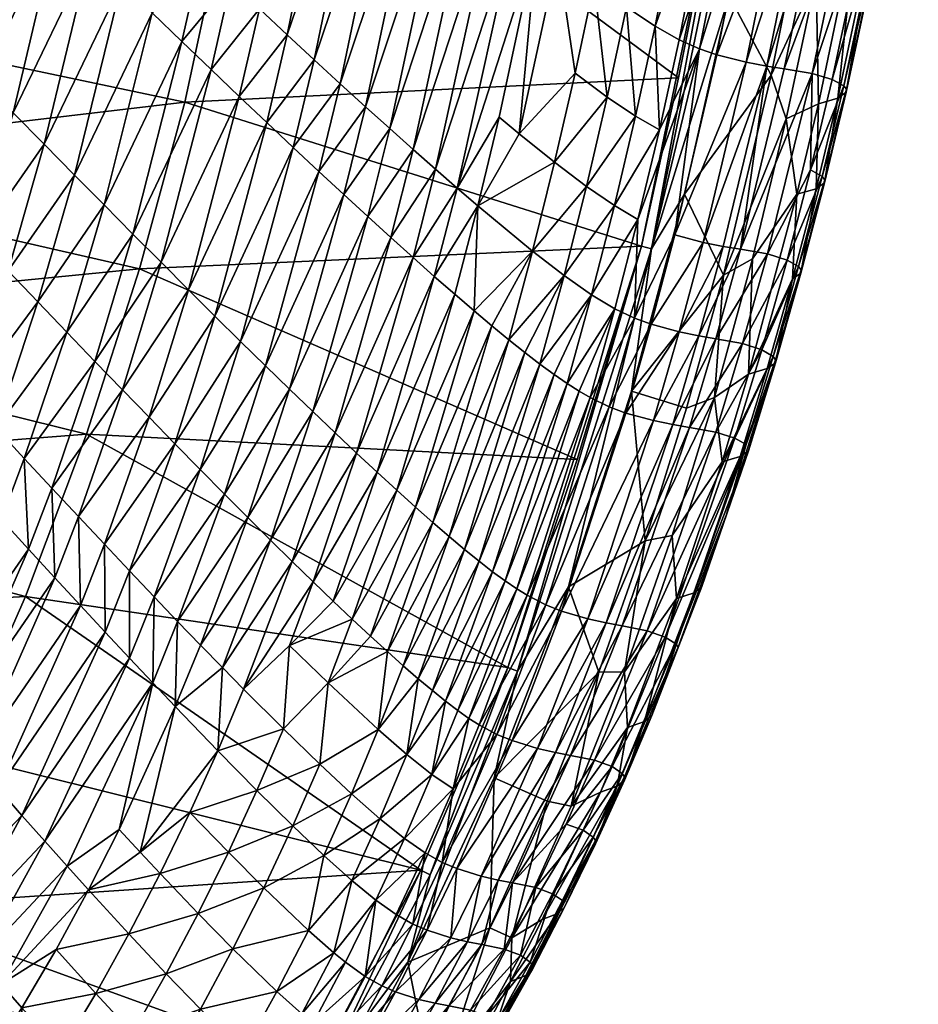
# Model space of a CAD drawing. Header units: millimetres. Extents: x -141 to 563, y -451 to 0.
# Tile 51 of 81: x 527 to 559, y -389 to -354. Entities that reach past the tile are written whole.
import ezdxf

# ---------------------------------------------------------------- set-up
doc = ezdxf.new("R2010")
doc.units = ezdxf.units.MM
doc.header["$MEASUREMENT"] = 0
doc.layers.add('Predefinito', color=7, linetype='Continuous', true_color=0x000000)

msp = doc.modelspace()

# ---------------------------------------------------------------- meshes
at = {"layer": 'Predefinito'}
mesh = msp.add_polyface(dxfattribs=at)
corners = [(551.712, -363.03, 58.272), (553.946, -357.461, 56.147), (553.414, -355.907, 58.272), (554.848, -348.755, 58.272), (555.011, -352.454, 56.147), (555.955, -347.419, 56.147), (557.614, -343.92, 44.004), (557.15, -350.24, 31.853), (558.322, -343.71, 31.853), (557.47, -349.921, 13.615), (557.377, -349.804, 7.535), (558.645, -343.39, 13.615), (553.83, -348.99, -36.658), (552.768, -348.738, -43.316), (554.948, -342.491, -36.658), (556.001, -356.29, 7.535), (555.584, -356.059, -3.519), (556.222, -349.371, -14.567), (555.209, -349.216, -25.61), (557.377, -342.852, -14.567), (556.451, -350.445, 44.004), (555.327, -331.714, 59.153), (552.894, -344.03, 59.141), (551.914, -353.093, 59.153), (557.462, -350.031, 19.695), (558.117, -343.051, -3.518), (556.952, -349.577, -3.519), (551.481, -355.189, -43.317), (554.573, -349.123, -31.132), (555.703, -342.618, -31.132), (553.252, -355.588, -31.132), (550.996, -361.857, -36.658), (552.522, -355.449, -36.658), (555.091, -356.927, 44.004), (555.778, -356.726, 31.853), (551.914, -353.093, 59.153), (550.324, -360.147, 59.153), (553.414, -355.907, 58.272), (553.875, -355.685, -25.609), (556.084, -356.518, 19.695), (556.092, -356.408, 13.615), (552.14, -348.534, -46.639), (551.405, -348.217, -49.94), (553.233, -342.052, -46.638), (558.55, -343.274, 7.535), (554.869, -355.847, -14.567), (554.848, -348.755, 58.272), (556.348, -342.705, -25.61), (553.871, -342.25, -43.316), (550.864, -354.978, -46.639), (558.637, -343.499, 19.695), (556.793, -342.359, 56.147), (555.772, -343.373, 58.272), (555.772, -343.373, 58.272), (553.255, -345.999, 59.153), (555.006, -359.949, 31.853), (555.309, -359.742, 19.695), (555.317, -359.632, 13.615), (555.227, -359.513, 7.535), (554.815, -359.281, -3.519)]
mesh.append_faces([[corners[k] for k in face] for face in [(0, 1, 2, 2), (3, 4, 5, 5), (6, 7, 8, 8), (9, 10, 11, 11), (12, 13, 14, 14), (15, 16, 10, 10), (17, 18, 19, 19), (20, 5, 4, 4), (21, 22, 23, 23), (7, 24, 8, 8), (15, 10, 9, 9), (17, 25, 26, 26), (12, 27, 13, 13), (28, 12, 29, 29), (30, 31, 32, 32), (19, 25, 17, 17), (20, 4, 33, 33), (33, 34, 20, 20), (35, 36, 37, 37), (30, 32, 28, 28), (17, 38, 18, 18), (7, 39, 24, 24), (40, 24, 39, 39), (41, 42, 43, 43), (10, 26, 44, 44), (34, 39, 7, 7), (20, 34, 7, 7), (16, 45, 26, 26), (16, 26, 10, 10), (17, 26, 45, 45), (45, 38, 17, 17), (32, 27, 12, 12), (28, 32, 12, 12), (40, 15, 9, 9), (6, 5, 20, 20), (20, 7, 6, 6), (46, 35, 37, 37), (2, 4, 3, 3), (38, 30, 18, 18), (18, 28, 47, 47), (18, 30, 28, 28), (13, 41, 48, 48), (13, 49, 41, 41), (2, 1, 4, 4), (33, 4, 1, 1), (11, 50, 9, 9), (9, 50, 24, 24), (9, 24, 40, 40), (6, 51, 5, 5), (3, 5, 52, 52), (53, 54, 46, 46), (54, 35, 46, 46), (34, 33, 55, 55), (55, 56, 34, 34), (34, 56, 39, 39), (57, 58, 40, 40), (40, 39, 57, 57), (58, 15, 40, 40), (58, 59, 15, 15), (59, 16, 15, 15), (59, 45, 16, 16)]])
mesh = msp.add_polyface(dxfattribs=at)
corners = [(545.094, -351.074, -64.198), (544.336, -350.459, -65.734), (546.264, -344.7, -64.196), (552.522, -355.449, -36.658), (549.98, -361.59, -43.317), (551.481, -355.189, -43.317), (550.531, -347.741, -53.204), (548.271, -353.496, -56.419), (549.499, -347.081, -56.418), (543.734, -357.406, -64.2), (542.24, -359.925, -65.737), (535.132, -344.913, 50.679), (550.119, -356.008, 59.053), (552.528, -343.971, 59.081), (542.718, -349.118, -68.714), (541.859, -348.392, -70.156), (542.97, -342.061, -70.154), (548.319, -346.251, -59.565), (545.819, -351.652, -62.635), (550.864, -354.978, -46.639), (548.673, -361.044, -49.941), (549.436, -357.856, -49.941), (549.158, -362.089, 59.141), (552.528, -343.971, 59.081), (548.799, -361.997, 59.081), (547.584, -356.687, -56.42), (545.709, -359.008, -59.569), (546.437, -355.836, -59.568), (547.113, -352.652, -59.567), (539.844, -357.812, -70.159), (538.981, -357.033, -71.567), (538.086, -356.217, -72.938), (537.159, -355.365, -74.27), (540.043, -346.831, -72.935), (552.14, -348.534, -46.639), (550.143, -354.655, -49.94), (551.405, -348.217, -49.94), (549.284, -354.168, -53.205), (551.914, -353.093, 59.153), (552.894, -344.03, 59.141), (546.843, -359.866, -56.421), (548.586, -357.365, -53.206), (544.443, -357.993, -62.637), (541.474, -359.258, -67.243), (540.675, -358.554, -68.717), (543.544, -349.807, -67.24), (547.834, -360.55, -53.206), (540.967, -347.63, -71.564), (538.212, -360.16, -71.568), (532.562, -356.866, 50.704), (550.324, -360.147, 59.153), (544.685, -343.453, -67.237), (548.799, -361.997, 59.081), (552.768, -348.738, -43.316), (539.086, -345.997, -74.267), (537.328, -359.34, -72.939), (542.974, -360.554, -64.201)]
mesh.append_faces([[corners[k] for k in face] for face in [(0, 1, 2, 2), (3, 4, 5, 5), (6, 7, 8, 8), (9, 10, 0, 0), (11, 12, 13, 13), (14, 15, 16, 16), (17, 18, 2, 2), (19, 20, 21, 21), (22, 23, 24, 24), (25, 26, 27, 27), (7, 28, 8, 8), (29, 30, 15, 15), (31, 32, 33, 33), (34, 35, 36, 36), (37, 7, 6, 6), (14, 29, 15, 15), (0, 10, 1, 1), (19, 35, 34, 34), (38, 39, 22, 22), (40, 26, 25, 25), (41, 40, 25, 25), (27, 42, 18, 18), (28, 18, 17, 17), (43, 44, 45, 45), (21, 46, 41, 41), (35, 37, 36, 36), (47, 31, 33, 33), (26, 42, 27, 27), (29, 48, 30, 30), (49, 12, 11, 11), (36, 37, 6, 6), (22, 50, 38, 38), (2, 1, 51, 51), (8, 28, 17, 17), (49, 52, 12, 12), (1, 45, 51, 51), (1, 43, 45, 45), (5, 19, 53, 53), (4, 19, 5, 5), (42, 9, 0, 0), (37, 41, 7, 7), (21, 41, 37, 37), (7, 25, 28, 28), (41, 25, 7, 7), (10, 43, 1, 1), (25, 27, 28, 28), (28, 27, 18, 18), (44, 29, 14, 14), (18, 0, 2, 2), (42, 0, 18, 18), (45, 14, 51, 51), (45, 44, 14, 14), (30, 31, 47, 47), (15, 30, 47, 47), (33, 32, 54, 54), (19, 21, 35, 35), (35, 21, 37, 37), (48, 55, 30, 30), (39, 23, 22, 22), (42, 56, 9, 9)]])
mesh = msp.add_polyface(dxfattribs=at)
corners = [(534.198, -352.602, -78.024), (533.152, -351.617, -79.189), (536.027, -343.293, -78.022), (539.086, -345.997, -74.267), (536.202, -354.477, -75.563), (538.097, -345.129, -75.561), (515.923, -353.37, 42.535), (532.562, -356.866, 50.704), (535.132, -344.913, 50.679), (519.359, -350.042, -88.067), (515.177, -359.8, -88.651), (518.107, -348.774, -88.65), (519.353, -361.453, -86.727), (518.199, -360.206, -87.426), (521.805, -352.527, -86.726), (533.488, -355.706, -78.025), (530.71, -361.563, -79.191), (532.455, -354.715, -79.19), (513.987, -358.499, -89.176), (512.783, -357.183, -89.64), (516.839, -347.491, -89.175), (530.308, -352.643, -81.378), (527.551, -358.368, -82.401), (529.194, -351.565, -82.4), (529.683, -360.527, -80.31), (526.448, -357.248, -83.372), (525.321, -356.102, -84.292), (528.055, -350.459, -83.371), (524.171, -354.932, -85.158), (522.999, -353.74, -85.97), (525.705, -348.175, -85.157), (515.555, -346.194, -89.639), (526.892, -349.329, -84.29), (520.592, -351.294, -87.425), (516.351, -361.086, -88.068), (535.214, -353.556, -76.815), (528.63, -359.462, -81.38), (537.328, -359.34, -72.939), (536.413, -358.483, -74.271), (538.086, -356.217, -72.938), (531.395, -353.694, -80.308), (535.468, -357.591, -75.564), (534.492, -356.665, -76.816), (537.159, -355.365, -74.27), (532.079, -350.601, -80.307), (525.094, -343.943, -85.968), (521.832, -358.213, -85.97), (514.381, -359.015, 42.559), (538.981, -357.033, -71.567), (537.077, -344.227, -76.813), (531.71, -362.567, -78.027), (530.978, -349.556, -81.378), (529.85, -348.483, -82.399), (524.099, -360.591, -84.293), (522.976, -359.414, -85.159), (528.698, -347.384, -83.37), (527.52, -346.26, -84.29)]
mesh.append_faces([[corners[k] for k in face] for face in [(0, 1, 2, 2), (3, 4, 5, 5), (6, 7, 8, 8), (9, 10, 11, 11), (12, 13, 14, 14), (15, 16, 17, 17), (18, 19, 20, 20), (21, 22, 23, 23), (16, 24, 17, 17), (25, 26, 27, 27), (28, 29, 30, 30), (20, 19, 31, 31), (27, 26, 32, 32), (14, 13, 33, 33), (34, 10, 9, 9), (4, 35, 5, 5), (36, 22, 21, 21), (37, 38, 39, 39), (40, 36, 21, 21), (0, 17, 1, 1), (41, 42, 4, 4), (39, 38, 43, 43), (4, 42, 35, 35), (15, 17, 0, 0), (40, 21, 44, 44), (22, 25, 23, 23), (23, 25, 27, 27), (26, 28, 32, 32), (13, 34, 33, 33), (32, 28, 30, 30), (29, 14, 45, 45), (46, 12, 14, 14), (10, 18, 11, 11), (33, 34, 9, 9), (11, 18, 20, 20), (47, 7, 6, 6), (48, 37, 39, 39), (43, 4, 3, 3), (43, 41, 4, 4), (35, 0, 49, 49), (35, 15, 0, 0), (1, 40, 44, 44), (24, 36, 40, 40), (38, 41, 43, 43), (17, 40, 1, 1), (17, 24, 40, 40), (42, 50, 15, 15), (42, 15, 35, 35), (44, 21, 51, 51), (21, 23, 51, 51), (23, 27, 52, 52), (51, 23, 52, 52), (53, 54, 26, 26), (25, 53, 26, 26), (52, 27, 55, 55), (27, 32, 55, 55), (26, 54, 28, 28), (54, 46, 28, 28), (32, 30, 56, 56), (28, 46, 29, 29), (46, 14, 29, 29)]])
mesh = msp.add_polyface(dxfattribs=at)
corners = [(552.528, -343.971, 59.081), (550.119, -356.008, 59.053), (548.799, -361.997, 59.081)]
mesh.append_faces([[corners[k] for k in face] for face in [(0, 1, 2, 2)]])
mesh = msp.add_polyface(dxfattribs=at)
corners = [(553.982, -362.487, -3.519), (554.815, -359.281, -3.519), (555.227, -359.513, 7.535), (550.996, -361.857, -36.658), (549.98, -361.59, -43.317), (552.522, -355.449, -36.658), (553.875, -355.685, -25.609), (554.869, -355.847, -14.567), (552.316, -362.102, -25.609), (553.414, -355.907, 58.272), (550.324, -360.147, 59.153), (551.712, -363.03, 58.272), (553.285, -362.27, -14.567), (548.673, -361.044, -49.941), (547.834, -360.55, -53.206), (549.436, -357.856, -49.941), (554.389, -362.721, 7.535), (555.006, -359.949, 31.853), (554.327, -360.148, 44.004), (554.171, -363.157, 31.853), (554.47, -362.951, 19.695), (552.747, -362.438, 56.147), (552.61, -366.546, 44.004), (553.252, -355.588, -31.132), (551.708, -362.001, -31.132), (555.309, -359.742, 19.695), (554.478, -362.84, 13.615), (555.317, -359.632, 13.615), (548.548, -364.551, -46.64), (550.864, -354.978, -46.639), (551.712, -363.03, 58.272), (553.946, -357.461, 56.147), (549.141, -364.769, -43.317), (551.442, -365.287, -25.609), (550.843, -365.185, -31.131), (549.915, -368.34, -31.131), (546.843, -359.866, -56.421), (548.586, -357.365, -53.206), (547.655, -367.711, -46.64), (546.97, -367.377, -49.942), (551.399, -367.381, 56.147), (547.853, -364.218, -49.942), (547.024, -363.719, -53.207), (550.402, -367.76, 58.272), (553.571, -366.031, 13.615), (553.564, -366.142, 19.695), (553.269, -366.349, 31.853), (549.158, -362.089, 59.141), (548.439, -367.155, 59.153), (550.324, -360.147, 59.153), (548.439, -367.155, 59.153), (550.504, -368.44, -25.609), (552.396, -365.457, -14.567), (553.483, -365.912, 7.535), (553.083, -365.676, -3.519), (555.091, -356.927, 44.004), (556.084, -356.518, 19.695), (550.142, -365.039, -36.657)]
mesh.append_faces([[corners[k] for k in face] for face in [(0, 1, 2, 2), (3, 4, 5, 5), (6, 7, 8, 8), (9, 10, 11, 11), (12, 8, 7, 7), (13, 14, 15, 15), (16, 0, 2, 2), (17, 18, 19, 19), (19, 20, 17, 17), (18, 21, 22, 22), (23, 8, 24, 24), (17, 20, 25, 25), (26, 16, 27, 27), (28, 13, 29, 29), (30, 21, 31, 31), (18, 31, 21, 21), (27, 25, 26, 26), (19, 18, 22, 22), (0, 12, 1, 1), (12, 7, 1, 1), (3, 32, 4, 4), (33, 8, 12, 12), (33, 34, 8, 8), (35, 34, 33, 33), (4, 28, 29, 29), (32, 28, 4, 4), (14, 36, 37, 37), (26, 25, 20, 20), (24, 3, 23, 23), (32, 38, 28, 28), (38, 39, 28, 28), (16, 2, 27, 27), (30, 40, 21, 21), (22, 21, 40, 40), (23, 6, 8, 8), (28, 41, 13, 13), (41, 42, 13, 13), (13, 42, 14, 14), (43, 40, 30, 30), (44, 20, 45, 45), (19, 45, 20, 20), (46, 45, 19, 19), (19, 22, 46, 46), (47, 48, 49, 49), (10, 50, 11, 11), (51, 33, 52, 52), (44, 53, 26, 26), (26, 20, 44, 44), (53, 16, 26, 26), (53, 54, 16, 16), (54, 0, 16, 16), (54, 52, 0, 0), (55, 31, 18, 18), (17, 55, 18, 18), (52, 12, 0, 0), (52, 33, 12, 12), (27, 56, 25, 25), (34, 57, 24, 24), (24, 8, 34, 34), (57, 32, 3, 3), (24, 57, 3, 3)]])
mesh = msp.add_polyface(dxfattribs=at)
corners = [(526.844, -369.549, -80.312), (525.843, -368.471, -81.382), (528.358, -365.047, -80.311), (522.976, -359.414, -85.159), (520.488, -362.681, -85.971), (521.832, -358.213, -85.97), (529.36, -366.09, -79.193), (525.199, -361.745, -83.373), (522.697, -365.071, -84.293), (524.099, -360.591, -84.293), (514.381, -359.015, 42.559), (530.941, -362.797, 50.717), (532.562, -356.866, 50.704), (523.769, -366.231, -83.374), (512.596, -364.612, 42.584), (534.542, -365.384, -74.273), (533.627, -364.479, -75.566), (536.413, -358.483, -74.271), (517.242, -371.328, -85.972), (516.172, -370.094, -86.728), (519.766, -364.837, -85.971), (521.603, -363.888, -85.159), (532.682, -363.54, -76.818), (531.71, -362.567, -78.027), (534.492, -356.665, -76.816), (535.468, -357.591, -75.564), (527.329, -363.975, -81.381), (524.818, -367.365, -82.403), (526.276, -362.873, -82.402), (536.283, -367.084, -71.57), (533.963, -370.812, -72.942), (535.427, -366.253, -72.941), (533.099, -369.937, -74.275), (532.206, -369.026, -75.568), (520.866, -366.046, -85.16), (531.285, -368.081, -76.82), (530.336, -367.102, -78.028), (530.71, -361.563, -79.191), (528.63, -359.462, -81.38), (529.683, -360.527, -80.31), (524.036, -369.531, -82.404), (521.944, -367.232, -84.294), (518.293, -372.54, -85.161), (519.353, -361.453, -86.727), (518.646, -363.606, -86.727), (529.062, -368.677, 50.731), (546.514, -369.586, 59.053), (527.821, -370.597, -79.194), (523.001, -368.394, -83.375), (533.488, -355.706, -78.025), (527.551, -358.368, -82.401), (526.448, -357.248, -83.372), (518.199, -360.206, -87.426), (517.508, -362.355, -87.426)]
mesh.append_faces([[corners[k] for k in face] for face in [(0, 1, 2, 2), (3, 4, 5, 5), (6, 0, 2, 2), (7, 8, 9, 9), (10, 11, 12, 12), (13, 8, 7, 7), (14, 11, 10, 10), (15, 16, 17, 17), (18, 19, 20, 20), (21, 4, 3, 3), (22, 23, 24, 24), (25, 22, 24, 24), (26, 27, 28, 28), (29, 30, 31, 31), (32, 33, 15, 15), (34, 18, 20, 20), (15, 33, 16, 16), (35, 36, 22, 22), (6, 2, 37, 37), (22, 36, 23, 23), (26, 28, 38, 38), (37, 2, 39, 39), (27, 13, 28, 28), (27, 40, 13, 13), (41, 42, 34, 34), (8, 21, 9, 9), (28, 13, 7, 7), (4, 43, 5, 5), (20, 19, 44, 44), (9, 21, 3, 3), (45, 46, 11, 11), (14, 45, 11, 11), (47, 0, 6, 6), (1, 27, 26, 26), (13, 48, 8, 8), (40, 48, 13, 13), (33, 35, 16, 16), (36, 47, 6, 6), (36, 6, 23, 23), (2, 26, 39, 39), (2, 1, 26, 26), (8, 41, 21, 21), (48, 41, 8, 8), (31, 32, 15, 15), (16, 35, 22, 22), (16, 22, 25, 25), (23, 37, 49, 49), (23, 6, 37, 37), (39, 26, 38, 38), (17, 16, 25, 25), (38, 28, 50, 50), (28, 7, 50, 50), (21, 34, 4, 4), (41, 34, 21, 21), (7, 9, 51, 51), (50, 7, 51, 51), (4, 20, 43, 43), (34, 20, 4, 4), (43, 44, 52, 52), (20, 44, 43, 43), (44, 53, 52, 52)]])
mesh = msp.add_polyface(dxfattribs=at)
corners = [(512.009, -378.394, -86.729), (508.51, -381.001, -87.429), (510.989, -377.144, -87.428), (508.179, -375.469, 42.639), (526.895, -374.456, 50.746), (510.538, -370.115, 42.611), (513.987, -358.499, -89.176), (510.567, -363.656, -89.64), (512.783, -357.183, -89.64), (507.508, -379.734, -88.07), (506.49, -378.45, -88.653), (509.954, -375.875, -88.069), (515.261, -375.551, -85.973), (514.225, -374.319, -86.729), (517.242, -371.328, -85.972), (509.402, -362.325, -90.044), (508.225, -360.983, -90.386), (511.564, -355.855, -90.044), (513.978, -367.569, -88.069), (512.856, -366.279, -88.652), (516.351, -361.086, -88.068), (518.646, -363.606, -86.727), (515.083, -368.841, -87.427), (517.508, -362.355, -87.426), (512.101, -371.795, -88.069), (508.903, -374.59, -88.653), (511.015, -370.508, -88.652), (513.995, -380.833, -85.162), (510.468, -383.478, -85.974), (513.011, -379.624, -85.974), (504.569, -369.309, -90.386), (509.914, -369.204, -89.176), (506.761, -371.974, -89.641), (508.799, -367.887, -89.64), (511.718, -364.975, -89.176), (515.177, -359.8, -88.651), (516.172, -370.094, -86.728), (509.497, -382.25, -86.73), (519.21, -380.251, -82.406), (515.906, -383.18, -83.378), (518.253, -379.114, -83.377), (517.276, -377.95, -84.296), (516.278, -376.762, -85.162), (514.96, -382.018, -84.297), (513.171, -373.066, -87.428), (507.839, -373.289, -89.177), (505.491, -380.623, 42.668), (524.408, -380.079, 50.761), (505.671, -370.647, -90.044), (529.062, -368.677, 50.731), (512.596, -364.612, 42.584), (518.293, -372.54, -85.161), (505.459, -377.151, -89.177), (518.199, -360.206, -87.426)]
mesh.append_faces([[corners[k] for k in face] for face in [(0, 1, 2, 2), (3, 4, 5, 5), (6, 7, 8, 8), (9, 10, 11, 11), (12, 13, 14, 14), (15, 16, 17, 17), (18, 19, 20, 20), (21, 22, 23, 23), (24, 25, 26, 26), (27, 28, 29, 29), (30, 16, 15, 15), (31, 32, 33, 33), (34, 7, 6, 6), (20, 19, 35, 35), (11, 25, 24, 24), (14, 13, 36, 36), (37, 1, 0, 0), (11, 10, 25, 25), (38, 39, 40, 40), (41, 27, 42, 42), (39, 43, 40, 40), (27, 29, 42, 42), (12, 0, 13, 13), (44, 11, 24, 24), (0, 2, 13, 13), (45, 32, 31, 31), (22, 18, 23, 23), (44, 24, 22, 22), (26, 45, 31, 31), (19, 34, 35, 35), (46, 47, 3, 3), (23, 18, 20, 20), (7, 15, 8, 8), (33, 48, 15, 15), (35, 34, 6, 6), (5, 49, 50, 50), (1, 9, 2, 2), (43, 27, 41, 41), (29, 37, 0, 0), (29, 0, 12, 12), (40, 43, 41, 41), (2, 9, 11, 11), (2, 11, 44, 44), (42, 29, 12, 12), (42, 12, 51, 51), (25, 45, 26, 26), (25, 52, 45, 45), (13, 44, 36, 36), (13, 2, 44, 44), (51, 12, 14, 14), (36, 22, 21, 21), (36, 44, 22, 22), (22, 24, 18, 18), (24, 26, 18, 18), (18, 26, 19, 19), (26, 31, 19, 19), (31, 33, 34, 34), (19, 31, 34, 34), (53, 23, 20, 20), (34, 33, 7, 7), (33, 15, 7, 7)]])
mesh = msp.add_polyface(dxfattribs=at)
corners = [(541.956, -372.318, -59.573), (541.375, -371.816, -61.118), (544.083, -365.319, -59.571), (542.974, -360.554, -64.201), (541.431, -363.066, -65.738), (542.24, -359.925, -65.737), (536.283, -367.084, -71.57), (535.427, -366.253, -72.941), (538.212, -360.16, -71.568), (547.853, -364.218, -49.942), (546.153, -366.878, -53.208), (547.024, -363.719, -53.207), (537.328, -359.34, -72.939), (534.542, -365.384, -74.273), (536.413, -358.483, -74.271), (545.188, -366.186, -56.422), (544.652, -365.774, -58.006), (546.046, -363.031, -56.421), (539.885, -361.689, -68.719), (537.107, -367.879, -70.163), (539.065, -360.943, -70.16), (542.848, -364.292, -62.639), (540.096, -370.673, -64.204), (542.156, -363.698, -64.202), (538.664, -369.353, -67.246), (537.901, -368.635, -68.721), (540.674, -362.396, -67.244), (544.393, -377.112, 59.141), (549.158, -362.089, 59.141), (548.799, -361.997, 59.081), (546.58, -367.151, -51.58), (543.951, -373.901, -53.209), (542.505, -372.78, -58.007), (544.926, -362.167, -59.57), (539.395, -370.032, -65.74), (530.941, -362.797, 50.717), (546.514, -369.586, 59.053), (548.799, -361.997, 59.081), (540.675, -358.554, -68.717), (548.548, -364.551, -46.64), (546.97, -367.377, -49.942), (543.481, -364.824, -61.116), (532.562, -356.866, 50.704), (546.199, -374.106, 59.153), (541.474, -359.258, -67.243), (543.504, -373.573, -54.824), (545.689, -366.555, -54.822), (534.798, -371.649, -71.571), (540.764, -371.276, -62.641), (539.844, -357.812, -70.159), (547.834, -360.55, -53.206), (545.709, -359.008, -59.569), (544.443, -357.993, -62.637), (546.843, -359.866, -56.421), (544.361, -374.179, -51.581), (543.022, -373.199, -56.424), (543.734, -357.406, -64.2)]
mesh.append_faces([[corners[k] for k in face] for face in [(0, 1, 2, 2), (3, 4, 5, 5), (6, 7, 8, 8), (9, 10, 11, 11), (12, 13, 14, 14), (15, 16, 17, 17), (18, 19, 20, 20), (21, 22, 23, 23), (24, 25, 26, 26), (27, 28, 29, 29), (30, 31, 10, 10), (15, 32, 16, 16), (21, 23, 3, 3), (17, 2, 33, 33), (4, 24, 26, 26), (22, 34, 23, 23), (35, 36, 37, 37), (18, 20, 38, 38), (11, 15, 17, 17), (39, 40, 9, 9), (30, 10, 9, 9), (33, 21, 3, 3), (2, 1, 41, 41), (2, 41, 33, 33), (35, 37, 42, 42), (27, 43, 28, 28), (44, 18, 38, 38), (4, 26, 5, 5), (10, 45, 46, 46), (10, 46, 11, 11), (19, 6, 20, 20), (19, 47, 6, 6), (48, 22, 21, 21), (20, 8, 49, 49), (20, 6, 8, 8), (11, 17, 50, 50), (51, 3, 52, 52), (17, 33, 53, 53), (50, 17, 53, 53), (53, 33, 51, 51), (33, 3, 51, 51), (5, 26, 44, 44), (38, 20, 49, 49), (40, 54, 30, 30), (40, 30, 9, 9), (46, 15, 11, 11), (46, 55, 15, 15), (34, 24, 4, 4), (25, 19, 18, 18), (7, 13, 12, 12), (16, 0, 2, 2), (16, 2, 17, 17), (23, 4, 3, 3), (23, 34, 4, 4), (26, 18, 44, 44), (26, 25, 18, 18), (8, 7, 12, 12), (1, 48, 41, 41), (41, 48, 21, 21), (41, 21, 33, 33), (3, 5, 56, 56)]])
mesh = msp.add_polyface(dxfattribs=at)
corners = [(544.736, -374.409, -49.943), (544.361, -374.179, -51.581), (546.97, -367.377, -49.942), (542.663, -378.789, -51.582), (540.326, -376.917, -59.574), (539.76, -376.412, -61.119), (541.956, -372.318, -59.573), (542.265, -378.509, -53.21), (541.831, -378.18, -54.825), (543.951, -373.901, -53.209), (537.832, -374.617, -65.741), (536.277, -376.197, -67.248), (537.119, -373.933, -67.247), (536.376, -373.21, -68.722), (533.896, -376.984, -70.166), (535.602, -372.449, -70.164), (548.799, -361.997, 59.081), (544.047, -376.978, 59.081), (544.393, -377.112, 59.141), (547.655, -367.711, -46.64), (543.025, -379.02, -49.944), (541.362, -377.803, -56.425), (540.86, -377.381, -58.009), (543.022, -373.199, -56.424), (537.653, -377.53, -64.206), (538.514, -375.262, -64.206), (541.375, -371.816, -61.118), (543.504, -373.573, -54.824), (546.153, -366.878, -53.208), (548.239, -367.928, -43.317), (545.392, -374.749, -46.641), (546.89, -375.247, -36.657), (544.199, -379.582, -43.317), (545.95, -374.971, -43.317), (543.66, -379.36, -46.641), (545.735, -380.005, -31.131), (547.546, -375.396, -31.131), (548.106, -375.5, -25.609), (539.166, -375.868, -62.642), (540.764, -371.276, -62.641), (540.096, -370.673, -64.204), (539.395, -370.032, -65.74), (539.438, -379.188, -59.575), (542.505, -372.78, -58.007), (545.188, -366.186, -56.422), (534.798, -371.649, -71.571), (533.963, -370.812, -72.942), (536.283, -367.084, -71.57), (537.901, -368.635, -68.721), (543.563, -380.901, 59.153), (547.279, -377.148, 58.272), (546.199, -374.106, 59.153), (538.664, -369.353, -67.246), (545.104, -379.857, -36.657), (536.064, -379.161, -65.743), (543.563, -380.901, 59.153), (546.199, -374.106, 59.153), (546.514, -369.586, 59.053), (529.062, -368.677, 50.731), (534.648, -377.749, -68.724), (546.58, -367.151, -51.58), (545.689, -366.555, -54.822), (537.107, -367.879, -70.163), (544.652, -365.774, -58.006)]
mesh.append_faces([[corners[k] for k in face] for face in [(0, 1, 2, 2), (0, 3, 1, 1), (4, 5, 6, 6), (7, 8, 9, 9), (10, 11, 12, 12), (13, 14, 15, 15), (16, 17, 18, 18), (19, 0, 2, 2), (20, 3, 0, 0), (21, 22, 23, 23), (24, 11, 25, 25), (6, 5, 26, 26), (9, 27, 28, 28), (9, 8, 27, 27), (29, 30, 19, 19), (31, 32, 33, 33), (34, 20, 30, 30), (35, 36, 37, 37), (38, 25, 39, 39), (40, 10, 41, 41), (42, 24, 5, 5), (38, 24, 25, 25), (23, 43, 44, 44), (23, 22, 43, 43), (30, 0, 19, 19), (30, 20, 0, 0), (4, 42, 5, 5), (45, 46, 47, 47), (13, 15, 48, 48), (49, 50, 51, 51), (52, 13, 48, 48), (10, 12, 41, 41), (32, 34, 33, 33), (33, 30, 29, 29), (33, 34, 30, 30), (53, 31, 36, 36), (24, 54, 11, 11), (39, 25, 40, 40), (18, 55, 56, 56), (17, 57, 58, 58), (3, 7, 1, 1), (8, 21, 27, 27), (11, 59, 12, 12), (54, 59, 11, 11), (1, 7, 9, 9), (1, 9, 60, 60), (22, 4, 43, 43), (27, 23, 61, 61), (27, 21, 23, 23), (25, 11, 10, 10), (25, 10, 40, 40), (12, 13, 52, 52), (12, 59, 13, 13), (15, 45, 62, 62), (5, 38, 26, 26), (5, 24, 38, 38), (43, 6, 63, 63), (43, 4, 6, 6), (41, 12, 52, 52), (48, 15, 62, 62), (26, 38, 39, 39)]])
mesh = msp.add_polyface(dxfattribs=at)
corners = [(548.799, -361.997, 59.081), (546.514, -369.586, 59.053), (544.047, -376.978, 59.081)]
mesh.append_faces([[corners[k] for k in face] for face in [(0, 1, 2, 2)]])
mesh = msp.add_polyface(dxfattribs=at)
corners = [(550.019, -376.138, 7.535), (549.642, -375.897, -3.519), (552.518, -369.048, 7.535), (550.668, -374.32, 31.853), (552.314, -369.471, 31.853), (550.041, -374.525, 44.004), (551.669, -369.66, 44.004), (551.399, -367.381, 56.147), (549.888, -372.285, 56.147), (548.439, -367.155, 59.153), (546.199, -374.106, 59.153), (548.93, -372.471, 58.272), (548.93, -372.471, 58.272), (549.225, -368.196, -36.657), (545.95, -374.971, -43.317), (548.239, -367.928, -43.317), (548.106, -375.5, -25.609), (550.504, -368.44, -25.609), (551.443, -368.605, -14.567), (546.89, -375.247, -36.657), (552.6, -369.272, 19.695), (548.998, -375.674, -14.567), (552.121, -368.818, -3.519), (547.546, -375.396, -31.131), (549.915, -368.34, -31.131), (550.949, -374.104, 19.695), (551.806, -371.578, 13.615), (550.402, -367.76, 58.272), (550.402, -367.76, 58.272), (550.103, -376.26, 13.615), (550.142, -365.039, -36.657), (548.195, -377.137, 56.147), (548.303, -379.109, 44.004), (553.483, -365.912, 7.535), (553.571, -366.031, 13.615), (553.083, -365.676, -3.519), (552.396, -365.457, -14.567), (547.751, -380.504, -3.519), (546.273, -380.108, -25.609), (547.131, -380.281, -14.567), (550.843, -365.185, -31.131), (548.904, -378.904, 31.853), (549.171, -378.691, 19.695), (549.158, -362.089, 59.141), (546.199, -374.106, 59.153), (548.439, -367.155, 59.153), (548.115, -380.746, 7.535), (547.279, -377.148, 58.272), (547.279, -377.148, 58.272), (551.712, -363.03, 58.272), (552.61, -366.546, 44.004), (553.269, -366.349, 31.853), (551.442, -365.287, -25.609), (549.141, -364.769, -43.317), (547.655, -367.711, -46.64), (553.564, -366.142, 19.695)]
mesh.append_faces([[corners[k] for k in face] for face in [(0, 1, 2, 2), (3, 4, 5, 5), (6, 7, 8, 8), (9, 10, 11, 11), (12, 8, 7, 7), (13, 14, 15, 15), (16, 17, 18, 18), (19, 14, 13, 13), (20, 4, 3, 3), (21, 16, 18, 18), (1, 22, 2, 2), (6, 8, 5, 5), (23, 24, 17, 17), (25, 26, 20, 20), (16, 23, 17, 17), (3, 25, 20, 20), (27, 9, 11, 11), (12, 7, 28, 28), (4, 6, 5, 5), (21, 18, 22, 22), (29, 26, 25, 25), (1, 21, 22, 22), (15, 30, 13, 13), (5, 31, 32, 32), (2, 33, 34, 34), (2, 22, 33, 33), (22, 18, 35, 35), (22, 35, 33, 33), (18, 36, 35, 35), (18, 17, 36, 36), (37, 1, 0, 0), (38, 16, 21, 21), (20, 26, 34, 34), (39, 21, 1, 1), (30, 40, 13, 13), (41, 42, 3, 3), (3, 5, 41, 41), (42, 25, 3, 3), (42, 29, 25, 25), (24, 19, 13, 13), (13, 40, 24, 24), (43, 44, 45, 45), (23, 19, 24, 24), (46, 0, 29, 29), (29, 0, 26, 26), (12, 31, 8, 8), (8, 31, 5, 5), (26, 2, 34, 34), (0, 2, 26, 26), (12, 47, 31, 31), (10, 48, 11, 11), (49, 9, 27, 27), (50, 6, 51, 51), (50, 7, 6, 6), (17, 24, 52, 52), (53, 30, 15, 15), (15, 54, 53, 53), (20, 55, 4, 4), (34, 55, 20, 20), (51, 4, 55, 55), (51, 6, 4, 4)]])
mesh = msp.add_polyface(dxfattribs=at)
corners = [(534.648, -377.749, -68.724), (533.896, -376.984, -70.166), (536.376, -373.21, -68.722), (526.035, -371.72, -80.312), (522.289, -377.145, -81.384), (525.047, -370.64, -81.383), (529.729, -375.727, -75.57), (525.916, -381.289, -76.823), (528.845, -374.775, -76.821), (530.592, -373.547, -75.569), (529.695, -372.597, -76.821), (532.206, -369.026, -75.568), (523.001, -368.394, -83.375), (519.324, -373.73, -84.295), (521.944, -367.232, -84.294), (534.798, -371.649, -71.571), (532.302, -375.34, -72.943), (533.963, -370.812, -72.942), (516.278, -376.762, -85.162), (518.293, -372.54, -85.161), (510.538, -370.115, 42.611), (526.895, -374.456, 50.746), (529.062, -368.677, 50.731), (517.276, -377.95, -84.296), (533.113, -376.182, -71.573), (528.771, -371.613, -78.03), (527.821, -370.597, -79.194), (530.336, -367.102, -78.028), (525.047, -380.301, -78.032), (524.152, -379.28, -79.196), (527.934, -373.789, -78.03), (523.232, -378.228, -80.314), (526.997, -372.77, -79.194), (531.285, -368.081, -76.82), (544.047, -376.978, 59.081), (521.323, -376.034, -82.405), (520.334, -374.895, -83.376), (524.036, -369.531, -82.404), (518.253, -379.114, -83.377), (525.843, -368.471, -81.382), (526.844, -369.549, -80.312), (531.461, -374.462, -74.276), (533.099, -369.937, -74.275), (531.414, -377.524, -72.944), (530.586, -376.644, -74.277), (508.179, -375.469, 42.639), (524.408, -380.079, 50.761), (535.602, -372.449, -70.164), (532.214, -378.367, -71.573), (526.76, -382.242, -75.572), (524.818, -367.365, -82.403), (519.21, -380.251, -82.406), (517.242, -371.328, -85.972), (520.866, -366.046, -85.16), (535.427, -366.253, -72.941)]
mesh.append_faces([[corners[k] for k in face] for face in [(0, 1, 2, 2), (3, 4, 5, 5), (6, 7, 8, 8), (9, 10, 11, 11), (12, 13, 14, 14), (9, 6, 10, 10), (15, 16, 17, 17), (13, 18, 19, 19), (20, 21, 22, 22), (23, 18, 13, 13), (24, 16, 15, 15), (25, 26, 27, 27), (28, 29, 30, 30), (31, 4, 3, 3), (30, 29, 32, 32), (33, 25, 27, 27), (21, 34, 22, 22), (13, 19, 14, 14), (35, 36, 37, 37), (35, 38, 36, 36), (3, 5, 39, 39), (37, 36, 12, 12), (25, 30, 26, 26), (6, 8, 10, 10), (30, 32, 26, 26), (40, 3, 39, 39), (16, 41, 17, 17), (42, 9, 11, 11), (43, 44, 41, 41), (45, 46, 21, 21), (1, 24, 47, 47), (16, 43, 41, 41), (48, 43, 16, 16), (44, 49, 6, 6), (44, 6, 9, 9), (8, 30, 25, 25), (8, 28, 30, 30), (32, 3, 40, 40), (32, 31, 3, 3), (24, 48, 16, 16), (1, 48, 24, 24), (5, 37, 50, 50), (5, 35, 37, 37), (7, 28, 8, 8), (41, 9, 42, 42), (41, 44, 9, 9), (10, 25, 33, 33), (10, 8, 25, 25), (38, 23, 36, 36), (29, 31, 32, 32), (26, 32, 40, 40), (39, 5, 50, 50), (4, 35, 5, 5), (4, 51, 35, 35), (36, 13, 12, 12), (36, 23, 13, 13), (19, 52, 53, 53), (47, 24, 15, 15), (17, 42, 54, 54), (17, 41, 42, 42), (11, 10, 33, 33)]])
mesh = msp.add_polyface(dxfattribs=at)
corners = [(534.646, -390.645, -58.012), (533.111, -389.129, -62.646), (535.832, -388.503, -58.011), (531.889, -391.241, -62.647), (528.368, -384.042, -72.946), (527.578, -383.161, -74.279), (531.414, -377.524, -72.944), (530.698, -389.987, -65.746), (529.394, -388.574, -68.727), (531.899, -387.872, -65.745), (533.726, -379.938, -68.724), (530.966, -383.544, -70.168), (532.214, -378.367, -71.573), (532.079, -394.824, -58.013), (530.601, -393.317, -62.647), (533.395, -392.753, -58.013), (530.571, -386.457, -68.726), (527.978, -387.005, -71.576), (534.648, -377.749, -68.724), (533.896, -376.984, -70.166), (535.121, -381.353, -65.743), (536.064, -379.161, -65.743), (530.219, -382.738, -71.575), (531.684, -384.31, -68.726), (529.131, -384.886, -71.575), (534.252, -393.546, -54.828), (533.035, -385.726, -65.745), (534.108, -383.552, -65.744), (526.761, -389.089, -71.577), (532.735, -382.136, -68.725), (535.363, -384.811, -62.645), (526.76, -382.242, -75.572), (525.916, -381.289, -76.823), (529.729, -375.727, -75.57), (534.269, -386.984, -62.645), (520.014, -388.096, 50.785), (534.705, -394.975, 59.053), (537.24, -391.17, 59.081), (521.573, -385.489, 50.777), (540.949, -384.193, 59.081), (530.586, -376.644, -74.277), (534.633, -393.871, -53.213), (532.918, -395.613, -54.828), (529.229, -395.38, -62.648), (529.433, -392.066, -65.747), (524.408, -380.079, 50.761), (526.895, -374.456, 50.746), (528.081, -394.134, -65.747), (528.152, -390.656, -68.728), (526.024, -388.247, -72.948), (535.521, -391.441, -54.828), (535.91, -391.768, -53.212), (536.396, -382.61, -62.644)]
mesh.append_faces([[corners[k] for k in face] for face in [(0, 1, 2, 2), (0, 3, 1, 1), (4, 5, 6, 6), (7, 8, 9, 9), (10, 11, 12, 12), (13, 14, 15, 15), (9, 8, 16, 16), (8, 17, 16, 16), (18, 10, 19, 19), (20, 10, 21, 21), (22, 6, 12, 12), (23, 24, 11, 11), (25, 13, 15, 15), (26, 23, 27, 27), (3, 7, 1, 1), (8, 28, 17, 17), (23, 11, 29, 29), (27, 23, 29, 29), (30, 26, 27, 27), (31, 32, 33, 33), (1, 7, 9, 9), (34, 26, 30, 30), (35, 36, 37, 37), (38, 37, 39, 39), (6, 5, 40, 40), (41, 42, 25, 25), (14, 43, 44, 44), (45, 39, 46, 46), (43, 47, 44, 44), (44, 47, 48, 48), (21, 10, 18, 18), (24, 49, 4, 4), (22, 4, 6, 6), (24, 4, 22, 22), (10, 12, 19, 19), (25, 15, 50, 50), (51, 25, 50, 50), (15, 3, 0, 0), (50, 15, 0, 0), (3, 44, 7, 7), (44, 48, 7, 7), (14, 44, 3, 3), (15, 14, 3, 3), (7, 48, 8, 8), (48, 28, 8, 8), (2, 1, 34, 34), (1, 9, 34, 34), (9, 16, 26, 26), (34, 9, 26, 26), (16, 17, 24, 24), (17, 49, 24, 24), (26, 16, 23, 23), (16, 24, 23, 23), (11, 24, 22, 22), (11, 22, 12, 12), (5, 31, 40, 40), (52, 27, 20, 20), (27, 29, 20, 20), (29, 11, 10, 10), (20, 29, 10, 10), (41, 25, 51, 51)]])
mesh = msp.add_polyface(dxfattribs=at)
corners = [(540.484, -387.464, 59.153), (543.4, -386.236, 58.272), (543.563, -380.901, 59.153), (538.486, -381.469, -59.575), (536.396, -382.61, -62.644), (537.359, -380.417, -62.643), (543.096, -384.4, -36.657), (542.228, -384.131, -43.317), (545.104, -379.857, -36.657), (538.267, -387.46, -53.211), (537.862, -387.131, -54.827), (539.352, -385.261, -53.211), (541.711, -383.912, -46.642), (542.096, -381.294, -49.944), (543.66, -379.36, -46.641), (540.671, -386.109, -46.642), (538.974, -387.969, -49.945), (540.072, -385.771, -49.945), (535.121, -381.353, -65.743), (536.064, -379.161, -65.743), (540.484, -387.464, 59.153), (544.393, -377.112, 59.141), (541.284, -384.353, 59.141), (540.365, -383.063, -53.211), (538.493, -384.554, -56.426), (539.491, -382.357, -56.426), (537.505, -383.664, -59.576), (544.047, -376.978, 59.081), (536.954, -386.331, -58.011), (534.269, -386.984, -62.645), (535.363, -384.811, -62.645), (541.1, -383.573, -49.944), (542.024, -386.595, -36.657), (543.116, -386.833, -25.608), (542.614, -386.736, -31.13), (543.701, -384.543, -31.131), (544.199, -379.582, -43.317), (526.895, -374.456, 50.746), (540.949, -384.193, 59.081), (541.348, -380.783, -53.21), (542.663, -378.789, -51.582), (542.265, -378.509, -53.21), (541.831, -378.18, -54.825), (541.362, -377.803, -56.425), (540.459, -380.076, -56.425), (540.86, -377.381, -58.009), (539.438, -379.188, -59.575), (541.177, -386.328, -43.317), (543.563, -380.901, 59.153), (543.025, -379.02, -49.944), (537.653, -377.53, -64.206), (534.108, -383.552, -65.744), (540.326, -376.917, -59.574), (543.915, -386.997, -14.567), (544.216, -384.641, -25.608)]
mesh.append_faces([[corners[k] for k in face] for face in [(0, 1, 2, 2), (3, 4, 5, 5), (6, 7, 8, 8), (9, 10, 11, 11), (12, 13, 14, 14), (15, 16, 17, 17), (5, 18, 19, 19), (20, 21, 22, 22), (23, 24, 25, 25), (26, 4, 3, 3), (21, 27, 22, 22), (11, 24, 23, 23), (25, 26, 3, 3), (28, 29, 30, 30), (12, 31, 13, 13), (31, 23, 13, 13), (32, 7, 6, 6), (33, 34, 35, 35), (7, 12, 36, 36), (4, 18, 5, 5), (24, 26, 25, 25), (37, 38, 27, 27), (13, 39, 40, 40), (41, 39, 42, 42), (43, 44, 45, 45), (39, 44, 42, 42), (44, 46, 45, 45), (31, 11, 23, 23), (17, 16, 11, 11), (12, 15, 31, 31), (47, 15, 12, 12), (34, 32, 6, 6), (34, 6, 35, 35), (36, 12, 14, 14), (28, 30, 26, 26), (24, 28, 26, 26), (27, 38, 22, 22), (11, 10, 24, 24), (10, 28, 24, 24), (20, 48, 21, 21), (14, 13, 49, 49), (49, 13, 40, 40), (46, 5, 50, 50), (5, 19, 50, 50), (13, 23, 39, 39), (23, 25, 39, 39), (25, 3, 44, 44), (39, 25, 44, 44), (40, 39, 41, 41), (42, 44, 43, 43), (26, 30, 4, 4), (30, 51, 4, 4), (3, 5, 46, 46), (44, 3, 46, 46), (45, 46, 52, 52), (53, 33, 54, 54), (33, 35, 54, 54), (32, 47, 7, 7), (47, 12, 7, 7), (15, 17, 31, 31), (17, 11, 31, 31)]])
mesh = msp.add_polyface(dxfattribs=at)
corners = [(545.268, -385.938, 44.004), (547.346, -381.409, 44.004), (544.187, -386.591, 56.147), (543.563, -380.901, 59.153), (545.441, -381.74, 58.272), (547.279, -377.148, 58.272), (547.933, -381.201, 31.853), (546.724, -382.771, -3.519), (546.117, -382.548, -14.567), (547.751, -380.504, -3.519), (544.216, -384.641, -25.608), (546.273, -380.108, -25.609), (547.131, -380.281, -14.567), (545.441, -381.74, 58.272), (546.302, -381.914, 56.147), (547.279, -377.148, 58.272), (545.821, -385.724, 31.853), (546.063, -385.505, 19.695), (547.159, -383.255, 19.695), (548.115, -380.746, 7.535), (542.228, -384.131, -43.317), (544.199, -379.582, -43.317), (545.104, -379.857, -36.657), (548.904, -378.904, 31.853), (548.303, -379.109, 44.004), (550.019, -376.138, 7.535), (543.701, -384.543, -31.131), (544.919, -387.586, 13.615), (547.162, -383.138, 13.615), (545.735, -380.005, -31.131), (548.196, -380.87, 13.615), (550.103, -376.26, 13.615), (545.985, -385.265, 7.535), (548.192, -380.985, 19.695), (549.171, -378.691, 19.695), (544.841, -387.46, 7.535), (545.632, -385.025, -3.519), (546.89, -375.247, -36.657), (550.041, -374.525, 44.004), (543.4, -386.236, 58.272), (543.4, -386.236, 58.272), (548.195, -377.137, 56.147), (544.496, -387.217, -3.519), (545.036, -384.806, -14.567), (547.082, -383.014, 7.535), (543.915, -386.997, -14.567), (549.642, -375.897, -3.519), (548.106, -375.5, -25.609), (548.998, -375.674, -14.567), (543.096, -384.4, -36.657), (547.546, -375.396, -31.131), (544.145, -388.154, 44.004), (544.684, -387.931, 31.853)]
mesh.append_faces([[corners[k] for k in face] for face in [(0, 1, 2, 2), (3, 4, 5, 5), (6, 1, 0, 0), (7, 8, 9, 9), (10, 11, 12, 12), (13, 14, 15, 15), (16, 17, 18, 18), (7, 9, 19, 19), (2, 14, 13, 13), (20, 21, 22, 22), (23, 24, 6, 6), (19, 9, 25, 25), (14, 2, 1, 1), (10, 26, 11, 11), (17, 27, 28, 28), (26, 29, 11, 11), (30, 19, 31, 31), (27, 32, 28, 28), (33, 34, 23, 23), (0, 16, 6, 6), (35, 36, 32, 32), (30, 31, 34, 34), (8, 12, 9, 9), (8, 10, 12, 12), (16, 18, 6, 6), (6, 33, 23, 23), (22, 21, 37, 37), (23, 38, 24, 24), (3, 39, 4, 4), (40, 2, 13, 13), (41, 14, 24, 24), (14, 41, 15, 15), (35, 42, 36, 36), (42, 43, 36, 36), (44, 7, 19, 19), (44, 19, 30, 30), (45, 10, 43, 43), (42, 45, 43, 43), (17, 28, 18, 18), (33, 30, 34, 34), (9, 12, 46, 46), (11, 29, 47, 47), (12, 11, 48, 48), (26, 49, 29, 29), (6, 24, 1, 1), (24, 14, 1, 1), (49, 22, 29, 29), (29, 22, 50, 50), (27, 35, 32, 32), (28, 30, 33, 33), (28, 44, 30, 30), (51, 16, 0, 0), (32, 44, 28, 28), (32, 36, 44, 44), (52, 17, 16, 16), (36, 7, 44, 44), (36, 43, 7, 7), (18, 33, 6, 6), (18, 28, 33, 33), (43, 10, 8, 8), (43, 8, 7, 7)]])
mesh = msp.add_polyface(dxfattribs=at)
corners = [(524.128, -393.13, -71.578), (522.679, -391.414, -74.281), (525.457, -391.165, -71.578), (521.127, -389.551, -76.826), (519.478, -387.551, -79.198), (522.403, -387.582, -76.825), (523.982, -389.447, -74.281), (505.491, -380.623, 42.668), (521.573, -385.489, 50.777), (524.408, -380.079, 50.761), (521.058, -382.443, -80.315), (517.735, -385.423, -81.386), (520.145, -381.362, -81.385), (519.761, -391.501, -76.826), (516.729, -391.395, -79.2), (518.139, -389.503, -79.199), (528.081, -394.134, -65.747), (525.471, -394.691, -68.729), (526.824, -392.728, -68.729), (523.232, -378.228, -80.314), (525.047, -380.301, -78.032), (521.947, -383.494, -79.197), (524.152, -379.28, -79.196), (522.289, -377.145, -81.384), (519.21, -380.251, -82.406), (518.253, -379.114, -83.377), (521.323, -376.034, -82.405), (524.47, -386.451, -75.573), (523.654, -385.499, -76.825), (526.76, -382.242, -75.572), (528.368, -384.042, -72.946), (525.26, -387.367, -74.28), (527.578, -383.161, -74.279), (518.325, -393.392, -76.827), (526.024, -388.247, -72.948), (518.618, -386.502, -80.316), (520.725, -385.58, -79.198), (522.813, -384.513, -78.033), (521.287, -393.362, -74.282), (519.826, -395.251, -74.283), (525.916, -381.289, -76.823), (540.949, -384.193, 59.081), (516.831, -384.315, -82.407), (516.595, -393.083, 50.802), (534.705, -394.975, 59.053), (520.014, -388.096, 50.785), (528.152, -390.656, -68.728), (526.761, -389.089, -71.577), (527.978, -387.005, -71.576), (522.712, -395.075, -71.579), (537.24, -391.17, 59.081)]
mesh.append_faces([[corners[k] for k in face] for face in [(0, 1, 2, 2), (3, 4, 5, 5), (2, 1, 6, 6), (7, 8, 9, 9), (10, 11, 12, 12), (13, 14, 15, 15), (16, 17, 18, 18), (10, 12, 19, 19), (6, 3, 5, 5), (20, 21, 22, 22), (18, 0, 2, 2), (19, 12, 23, 23), (24, 25, 26, 26), (27, 28, 29, 29), (30, 31, 32, 32), (33, 14, 13, 13), (34, 31, 30, 30), (4, 35, 36, 36), (37, 21, 20, 20), (5, 4, 36, 36), (17, 0, 18, 18), (1, 3, 6, 6), (38, 33, 13, 13), (39, 33, 38, 38), (2, 6, 34, 34), (29, 28, 40, 40), (8, 41, 9, 9), (11, 42, 12, 12), (43, 44, 45, 45), (34, 6, 31, 31), (6, 5, 27, 27), (27, 5, 28, 28), (5, 36, 37, 37), (16, 18, 46, 46), (46, 18, 47, 47), (36, 11, 10, 10), (21, 10, 22, 22), (47, 34, 48, 48), (36, 35, 11, 11), (49, 38, 0, 0), (17, 49, 0, 0), (0, 38, 1, 1), (38, 13, 1, 1), (18, 2, 47, 47), (47, 2, 34, 34), (1, 13, 3, 3), (13, 15, 3, 3), (15, 35, 4, 4), (3, 15, 4, 4), (31, 27, 32, 32), (31, 6, 27, 27), (28, 37, 40, 40), (28, 5, 37, 37), (32, 27, 29, 29), (37, 36, 21, 21), (21, 36, 10, 10), (12, 42, 24, 24), (12, 24, 23, 23), (40, 37, 20, 20), (22, 10, 19, 19), (45, 50, 8, 8)]])
mesh = msp.add_polyface(dxfattribs=at)
corners = [(538.385, -390.47, -46.642), (537.813, -390.136, -49.945), (539.559, -388.305, -46.642), (538.757, -390.647, 59.153), (539.592, -393.309, 58.272), (541.133, -390.625, 58.272), (537.559, -391.361, 59.141), (540.484, -387.464, 59.153), (541.284, -384.353, 59.141), (539.592, -393.309, 58.272), (540.554, -393.366, 56.147), (541.133, -390.625, 58.272), (541.715, -392.492, 44.004), (540.404, -394.605, 44.004), (539.673, -390.939, -36.657), (538.868, -390.683, -43.318), (540.88, -388.783, -36.657), (538.974, -387.969, -49.945), (538.267, -387.46, -53.211), (539.352, -385.261, -53.211), (540.232, -391.072, -31.13), (541.455, -388.921, -31.13), (538.035, -395.342, -25.608), (539.405, -393.272, -25.608), (540.141, -393.417, -14.567), (537.616, -392.81, -43.318), (535.84, -394.696, -46.642), (535.295, -394.37, -49.946), (537.146, -392.601, -46.642), (536.724, -389.302, -54.827), (534.646, -390.645, -58.012), (535.832, -388.503, -58.011), (536.587, -392.271, -49.945), (535.91, -391.768, -53.212), (540.054, -388.521, -43.317), (541.177, -386.328, -43.317), (537.121, -389.63, -53.212), (535.521, -391.441, -54.828), (537.862, -387.131, -54.827), (534.887, -396.795, 59.153), (537.948, -395.943, 58.272), (533.013, -398.194, 59.141), (534.887, -396.795, 59.153), (538.757, -390.647, 59.153), (537.059, -395.142, -36.656), (538.4, -393.059, -36.656), (538.943, -393.187, -31.13), (536.298, -394.901, -43.318), (538.75, -395.478, -14.567), (540.681, -393.626, -3.519), (537.587, -395.263, -31.13), (540.949, -384.193, 59.081), (537.24, -391.17, 59.081), (534.633, -393.871, -53.213), (540.484, -387.464, 59.153), (534.269, -386.984, -62.645), (536.954, -386.331, -58.011), (540.708, -391.162, -25.608), (541.466, -391.315, -14.567), (539.21, -395.549, 56.147), (540.671, -386.109, -46.642)]
mesh.append_faces([[corners[k] for k in face] for face in [(0, 1, 2, 2), (3, 4, 5, 5), (6, 7, 8, 8), (9, 10, 11, 11), (12, 10, 13, 13), (14, 15, 16, 16), (17, 18, 19, 19), (20, 14, 21, 21), (22, 23, 24, 24), (25, 15, 14, 14), (26, 27, 28, 28), (29, 30, 31, 31), (32, 1, 0, 0), (32, 33, 1, 1), (34, 2, 35, 35), (1, 33, 36, 36), (37, 30, 29, 29), (29, 31, 38, 38), (39, 40, 3, 3), (41, 42, 43, 43), (44, 45, 46, 46), (44, 47, 45, 45), (26, 28, 25, 25), (25, 28, 15, 15), (0, 2, 34, 34), (48, 24, 49, 49), (50, 46, 23, 23), (33, 37, 36, 36), (51, 52, 6, 6), (8, 51, 6, 6), (27, 53, 32, 32), (27, 32, 28, 28), (3, 5, 54, 54), (6, 43, 7, 7), (2, 1, 17, 17), (1, 36, 17, 17), (18, 29, 38, 38), (36, 37, 29, 29), (31, 55, 56, 56), (38, 31, 56, 56), (23, 57, 58, 58), (23, 46, 57, 57), (59, 10, 9, 9), (24, 23, 58, 58), (46, 20, 57, 57), (46, 45, 20, 20), (45, 14, 20, 20), (45, 25, 14, 14), (3, 40, 4, 4), (32, 53, 33, 33), (47, 25, 45, 45), (47, 26, 25, 25), (28, 0, 15, 15), (28, 32, 0, 0), (2, 17, 60, 60), (2, 60, 35, 35), (15, 34, 16, 16), (15, 0, 34, 34), (36, 29, 18, 18), (17, 36, 18, 18)]])
mesh = msp.add_polyface(dxfattribs=at)
corners = [(541.466, -391.315, -14.567), (542.723, -389.174, -14.567), (543.29, -389.391, -3.519), (540.708, -391.162, -25.608), (540.054, -388.521, -43.317), (541.177, -386.328, -43.317), (542.024, -386.595, -36.657), (541.088, -394.116, 19.695), (542.431, -392.018, 19.695), (542.216, -392.254, 31.853), (541.083, -393.993, 13.615), (541.006, -393.866, 7.535), (542.428, -391.897, 13.615), (540.885, -394.357, 31.853), (541.944, -389.015, -25.608), (541.455, -388.921, -31.13), (543.116, -386.833, -25.608), (540.554, -393.366, 56.147), (541.83, -391.144, 56.147), (541.133, -390.625, 58.272), (541.715, -392.492, 44.004), (542.351, -391.77, 7.535), (543.628, -389.634, 7.535), (543.706, -389.76, 13.615), (542.019, -391.528, -3.519), (543.915, -386.997, -14.567), (544.919, -387.586, 13.615), (544.918, -387.705, 19.695), (543.707, -389.88, 19.695), (544.684, -387.931, 31.853), (540.404, -394.605, 44.004), (542.962, -390.341, 44.004), (543.482, -390.111, 31.853), (544.145, -388.154, 44.004), (544.187, -386.591, 56.147), (543.4, -386.236, 58.272), (540.484, -387.464, 59.153), (541.133, -390.625, 58.272), (543.4, -386.236, 58.272), (539.673, -390.939, -36.657), (540.88, -388.783, -36.657), (540.232, -391.072, -31.13), (540.681, -393.626, -3.519), (540.141, -393.417, -14.567), (545.268, -385.938, 44.004), (544.841, -387.46, 7.535), (544.496, -387.217, -3.519), (542.614, -386.736, -31.13), (546.063, -385.505, 19.695), (545.821, -385.724, 31.853)]
mesh.append_faces([[corners[k] for k in face] for face in [(0, 1, 2, 2), (0, 3, 1, 1), (4, 5, 6, 6), (7, 8, 9, 9), (10, 11, 12, 12), (13, 7, 9, 9), (14, 15, 16, 16), (17, 18, 19, 19), (20, 18, 17, 17), (21, 22, 23, 23), (21, 24, 22, 22), (13, 9, 20, 20), (24, 2, 22, 22), (14, 16, 25, 25), (23, 26, 27, 27), (28, 27, 29, 29), (30, 13, 20, 20), (31, 32, 33, 33), (33, 18, 31, 31), (32, 29, 33, 33), (32, 28, 29, 29), (33, 34, 18, 18), (35, 18, 34, 34), (24, 0, 2, 2), (19, 18, 35, 35), (36, 37, 38, 38), (39, 40, 15, 15), (41, 15, 14, 14), (8, 28, 32, 32), (12, 21, 23, 23), (23, 22, 26, 26), (11, 21, 12, 12), (11, 42, 21, 21), (9, 32, 31, 31), (9, 8, 32, 32), (20, 9, 31, 31), (31, 18, 20, 20), (42, 24, 21, 21), (42, 43, 24, 24), (44, 34, 33, 33), (22, 45, 26, 26), (22, 2, 45, 45), (43, 0, 24, 24), (2, 46, 45, 45), (2, 1, 46, 46), (28, 23, 27, 27), (12, 23, 28, 28), (1, 25, 46, 46), (1, 14, 25, 25), (15, 47, 16, 16), (15, 40, 47, 47), (3, 14, 1, 1), (3, 41, 14, 14), (8, 12, 28, 28), (10, 12, 8, 8), (27, 26, 48, 48), (29, 27, 48, 48), (40, 6, 47, 47), (40, 4, 6, 6), (33, 29, 49, 49), (7, 10, 8, 8)]])

doc.saveas('drawing.dxf')
